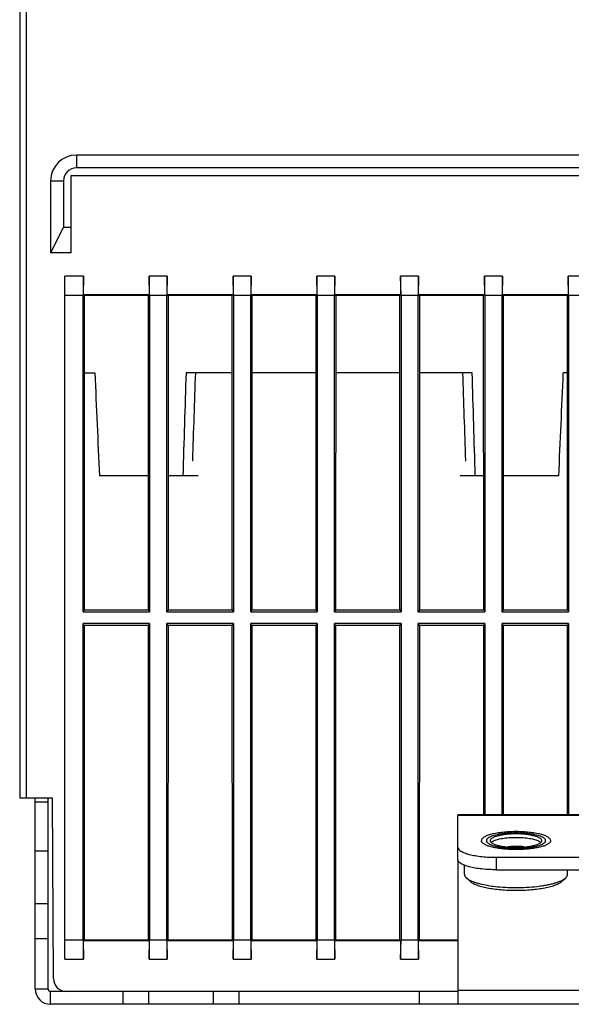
# Model space of a CAD drawing. Header units: millimetres. Extents: x 1117 to 38156, y -1945 to 7303.
# Tile 44 of 256: x 1900 to 1943, y 1124 to 1201. Entities that reach past the tile are written whole.
import ezdxf

# ---------------------------------------------------------------- set-up
doc = ezdxf.new("R2010")
doc.units = ezdxf.units.MM

msp = doc.modelspace()

# ---------------------------------------------------------------- linework, layer by layer
at = {"linetype": 'Continuous'}
for p, q in [((1900.477, 1227.832), (1900.477, 1140.264)), ((1899.977, 1202.964), (1899.977, 1140.264)), ((1904.377, 1190.164), (1904.377, 1189.164)), ((1988.577, 1190.164), (1904.377, 1190.164)), ((1988.577, 1189.164), (1904.377, 1189.164)), ((1902.377, 1188.164), (1902.377, 1182.564)), ((1902.377, 1188.164), (1903.377, 1188.164)), ((1903.377, 1188.164), (1903.377, 1184.564)), ((1903.977, 1182.564), (1903.977, 1188.564)), ((1903.977, 1188.564), (1988.977, 1188.564)), ((1903.377, 1184.564), (1902.377, 1182.564)), ((1903.377, 1184.564), (1903.977, 1184.564)), ((1903.977, 1182.564), (1902.377, 1182.564)), ((1903.477, 1127.764), (1903.477, 1180.764)), ((1904.925, 1180.764), (1903.477, 1180.764)), ((1904.925, 1180.764), (1904.899, 1179.264)), ((1904.925, 1179.317), (1904.925, 1180.764)), ((1910.056, 1179.264), (1910.03, 1180.764)), ((1910.03, 1180.764), (1910.03, 1179.317)), ((1911.425, 1180.764), (1910.03, 1180.764)), ((1911.425, 1180.764), (1911.399, 1179.264)), ((1911.425, 1179.317), (1911.425, 1180.764)), ((1917.925, 1180.764), (1916.53, 1180.764)), ((1916.556, 1179.264), (1916.53, 1180.764)), ((1916.53, 1180.764), (1916.53, 1179.317)), ((1917.925, 1180.764), (1917.899, 1179.264)), ((1917.925, 1179.317), (1917.925, 1180.764)), ((1924.425, 1180.764), (1923.03, 1180.764)), ((1923.056, 1179.264), (1923.03, 1180.764)), ((1923.03, 1180.764), (1923.03, 1179.317)), ((1924.425, 1180.764), (1924.399, 1179.264)), ((1924.425, 1179.317), (1924.425, 1180.764)), ((1930.925, 1180.764), (1929.53, 1180.764)), ((1929.556, 1179.264), (1929.53, 1180.764)), ((1929.53, 1180.764), (1929.53, 1179.317)), ((1930.925, 1180.764), (1930.899, 1179.264)), ((1930.925, 1179.317), (1930.925, 1180.764)), ((1937.425, 1180.764), (1936.03, 1180.764)), ((1936.056, 1179.264), (1936.03, 1180.764)), ((1936.03, 1180.764), (1936.03, 1179.317)), ((1937.425, 1180.764), (1937.399, 1179.264)), ((1937.425, 1179.317), (1937.425, 1180.764)), ((1943.925, 1180.764), (1942.53, 1180.764)), ((1942.556, 1179.264), (1942.53, 1180.764)), ((1942.53, 1180.764), (1942.53, 1179.317)), ((1904.899, 1179.264), (1903.477, 1179.264)), ((1904.899, 1154.707), (1904.899, 1179.264)), ((1904.925, 1179.317), (1904.99, 1179.252)), ((1910.03, 1179.317), (1904.925, 1179.317)), ((1904.99, 1179.252), (1904.984, 1154.878)), ((1909.965, 1179.252), (1904.99, 1179.252)), ((1910.03, 1179.317), (1909.965, 1179.252)), ((1909.971, 1154.878), (1909.965, 1179.252)), ((1910.056, 1179.264), (1910.056, 1154.707)), ((1911.399, 1179.264), (1910.056, 1179.264)), ((1911.399, 1154.707), (1911.399, 1179.264)), ((1916.53, 1179.317), (1911.425, 1179.317)), ((1911.425, 1179.317), (1911.49, 1179.252)), ((1911.49, 1179.252), (1911.484, 1154.878)), ((1916.465, 1179.252), (1911.49, 1179.252)), ((1916.53, 1179.317), (1916.465, 1179.252)), ((1916.471, 1154.878), (1916.465, 1179.252)), ((1917.899, 1179.264), (1916.556, 1179.264)), ((1916.556, 1179.264), (1916.556, 1154.707)), ((1917.899, 1154.707), (1917.899, 1179.264)), ((1923.03, 1179.317), (1917.925, 1179.317)), ((1917.925, 1179.317), (1917.99, 1179.252)), ((1917.99, 1179.252), (1917.984, 1154.878)), ((1922.965, 1179.252), (1917.99, 1179.252)), ((1923.03, 1179.317), (1922.965, 1179.252)), ((1922.971, 1154.878), (1922.965, 1179.252)), ((1924.399, 1179.264), (1923.056, 1179.264)), ((1923.056, 1179.264), (1923.056, 1154.707)), ((1924.399, 1154.707), (1924.399, 1179.264)), ((1929.53, 1179.317), (1924.425, 1179.317)), ((1924.425, 1179.317), (1924.49, 1179.252)), ((1924.49, 1179.252), (1924.484, 1154.878)), ((1929.465, 1179.252), (1924.49, 1179.252)), ((1929.53, 1179.317), (1929.465, 1179.252)), ((1929.471, 1154.878), (1929.465, 1179.252)), ((1930.899, 1179.264), (1929.556, 1179.264)), ((1929.556, 1179.264), (1929.556, 1154.707)), ((1930.899, 1154.707), (1930.899, 1179.264)), ((1936.03, 1179.317), (1930.925, 1179.317)), ((1930.925, 1179.317), (1930.99, 1179.252)), ((1930.99, 1179.252), (1930.984, 1154.878)), ((1935.965, 1179.252), (1930.99, 1179.252)), ((1936.03, 1179.317), (1935.965, 1179.252)), ((1935.971, 1154.878), (1935.965, 1179.252)), ((1937.399, 1179.264), (1936.056, 1179.264)), ((1936.056, 1179.264), (1936.056, 1154.707)), ((1937.399, 1154.707), (1937.399, 1179.264)), ((1942.53, 1179.317), (1937.425, 1179.317)), ((1937.425, 1179.317), (1937.49, 1179.252)), ((1937.49, 1179.252), (1937.484, 1154.878)), ((1942.465, 1179.252), (1937.49, 1179.252)), ((1942.53, 1179.317), (1942.465, 1179.252)), ((1942.471, 1154.878), (1942.465, 1179.252)), ((1943.899, 1179.264), (1942.556, 1179.264)), ((1942.556, 1179.264), (1942.556, 1154.707)), ((1904.988, 1173.264), (1905.808, 1173.264)), ((1916.467, 1173.264), (1912.879, 1173.264)), ((1922.967, 1173.264), (1917.988, 1173.264)), ((1929.467, 1173.264), (1924.488, 1173.264)), ((1935.076, 1173.264), (1930.988, 1173.264)), ((1942.467, 1173.264), (1942.147, 1173.264)), ((1913.374, 1166.464), (1913.433, 1166.464)), ((1934.522, 1166.464), (1934.581, 1166.464)), ((1909.968, 1165.264), (1906.158, 1165.264)), ((1913.814, 1165.264), (1911.487, 1165.264)), ((1935.968, 1165.264), (1934.141, 1165.264)), ((1941.797, 1165.264), (1937.487, 1165.264)), ((1904.984, 1154.878), (1904.899, 1154.707)), ((1904.899, 1154.707), (1910.056, 1154.707)), ((1904.984, 1154.878), (1909.971, 1154.878)), ((1909.971, 1154.878), (1910.056, 1154.707)), ((1911.484, 1154.878), (1911.399, 1154.707)), ((1911.399, 1154.707), (1916.556, 1154.707)), ((1911.484, 1154.878), (1916.471, 1154.878)), ((1916.471, 1154.878), (1916.556, 1154.707)), ((1917.984, 1154.878), (1917.899, 1154.707)), ((1917.899, 1154.707), (1923.056, 1154.707)), ((1917.984, 1154.878), (1922.971, 1154.878)), ((1922.971, 1154.878), (1923.056, 1154.707)), ((1924.484, 1154.878), (1924.399, 1154.707)), ((1924.399, 1154.707), (1929.556, 1154.707)), ((1924.484, 1154.878), (1929.471, 1154.878)), ((1929.471, 1154.878), (1929.556, 1154.707)), ((1930.984, 1154.878), (1930.899, 1154.707)), ((1930.899, 1154.707), (1936.056, 1154.707)), ((1930.984, 1154.878), (1935.971, 1154.878)), ((1935.971, 1154.878), (1936.056, 1154.707)), ((1937.484, 1154.878), (1937.399, 1154.707)), ((1937.399, 1154.707), (1942.556, 1154.707)), ((1937.484, 1154.878), (1942.471, 1154.878)), ((1942.471, 1154.878), (1942.556, 1154.707)), ((1910.056, 1153.822), (1904.899, 1153.822)), ((1904.984, 1153.651), (1904.899, 1153.822)), ((1904.899, 1129.264), (1904.899, 1153.822)), ((1904.984, 1153.651), (1904.978, 1129.265)), ((1909.971, 1153.651), (1904.984, 1153.651)), ((1909.971, 1153.651), (1910.056, 1153.822)), ((1909.977, 1129.265), (1909.971, 1153.651)), ((1910.056, 1153.822), (1910.056, 1129.264)), ((1916.556, 1153.822), (1911.399, 1153.822)), ((1911.484, 1153.651), (1911.399, 1153.822)), ((1911.399, 1129.264), (1911.399, 1153.822)), ((1911.484, 1153.651), (1911.478, 1129.265)), ((1916.471, 1153.651), (1911.484, 1153.651)), ((1916.471, 1153.651), (1916.556, 1153.822)), ((1916.477, 1129.265), (1916.471, 1153.651)), ((1916.556, 1153.822), (1916.556, 1129.264)), ((1923.056, 1153.822), (1917.899, 1153.822)), ((1917.984, 1153.651), (1917.899, 1153.822)), ((1917.899, 1129.264), (1917.899, 1153.822)), ((1917.984, 1153.651), (1917.978, 1129.265)), ((1922.971, 1153.651), (1917.984, 1153.651)), ((1922.971, 1153.651), (1923.056, 1153.822)), ((1922.977, 1129.265), (1922.971, 1153.651)), ((1923.056, 1153.822), (1923.056, 1129.264)), ((1929.556, 1153.822), (1924.399, 1153.822)), ((1924.484, 1153.651), (1924.399, 1153.822)), ((1924.399, 1129.264), (1924.399, 1153.822)), ((1924.484, 1153.651), (1924.478, 1129.265)), ((1929.471, 1153.651), (1924.484, 1153.651)), ((1929.471, 1153.651), (1929.556, 1153.822)), ((1929.477, 1129.265), (1929.471, 1153.651)), ((1929.556, 1153.822), (1929.556, 1129.264)), ((1936.056, 1153.822), (1930.899, 1153.822)), ((1930.984, 1153.651), (1930.899, 1153.822)), ((1930.899, 1129.264), (1930.899, 1153.822)), ((1930.984, 1153.651), (1930.978, 1129.265)), ((1935.971, 1153.651), (1930.984, 1153.651)), ((1935.971, 1153.651), (1936.056, 1153.822)), ((1935.974, 1138.965), (1935.971, 1153.651)), ((1936.056, 1153.822), (1936.056, 1138.965)), ((1942.556, 1153.822), (1937.399, 1153.822)), ((1937.484, 1153.651), (1937.399, 1153.822)), ((1937.399, 1138.965), (1937.399, 1153.822)), ((1937.484, 1153.651), (1937.481, 1138.965)), ((1942.471, 1153.651), (1937.484, 1153.651)), ((1942.471, 1153.651), (1942.556, 1153.822)), ((1942.474, 1138.965), (1942.471, 1153.651)), ((1942.556, 1153.822), (1942.556, 1138.965)), ((1902.529, 1140.264), (1899.977, 1140.264)), ((1901.177, 1125.464), (1901.177, 1140.264)), ((1901.177, 1139.964), (1902.177, 1139.964)), ((1902.177, 1125.464), (1902.177, 1140.264)), ((1902.602, 1126.259), (1902.529, 1140.264)), ((1958.977, 1138.965), (1933.977, 1138.965)), ((1933.977, 1135.481), (1933.977, 1138.965)), ((1958.977, 1138.924), (1933.977, 1138.924)), ((1901.177, 1136.161), (1902.177, 1136.161)), ((1933.977, 1135.481), (1933.977, 1125.264)), ((1936.977, 1135.671), (1955.977, 1135.671)), ((1936.977, 1134.705), (1936.977, 1135.671)), ((1934.477, 1134.357), (1934.477, 1135.062)), ((1936.977, 1134.705), (1955.977, 1134.705)), ((1942.477, 1134.357), (1942.477, 1134.705)), ((1934.913, 1133.811), (1934.624, 1134.08)), ((1942.042, 1133.811), (1942.331, 1134.08)), ((1902.177, 1132.072), (1901.177, 1132.072)), ((1902.177, 1129.353), (1901.177, 1129.353)), ((1903.477, 1129.264), (1904.899, 1129.264)), ((1904.899, 1129.264), (1904.925, 1127.764)), ((1904.925, 1129.212), (1904.978, 1129.265)), ((1904.925, 1129.212), (1910.03, 1129.212)), ((1904.925, 1127.764), (1904.925, 1129.212)), ((1904.978, 1129.265), (1909.977, 1129.265)), ((1910.03, 1129.212), (1909.977, 1129.265)), ((1910.03, 1127.764), (1910.056, 1129.264)), ((1910.03, 1129.212), (1910.03, 1127.764)), ((1910.056, 1129.264), (1911.399, 1129.264)), ((1911.399, 1129.264), (1911.425, 1127.764)), ((1911.425, 1129.212), (1911.478, 1129.265)), ((1911.425, 1129.212), (1916.53, 1129.212)), ((1911.425, 1127.764), (1911.425, 1129.212)), ((1911.478, 1129.265), (1916.477, 1129.265)), ((1916.53, 1129.212), (1916.477, 1129.265)), ((1916.53, 1127.764), (1916.556, 1129.264)), ((1916.53, 1129.212), (1916.53, 1127.764)), ((1916.556, 1129.264), (1917.899, 1129.264)), ((1917.899, 1129.264), (1917.925, 1127.764)), ((1917.925, 1129.212), (1917.978, 1129.265)), ((1917.925, 1129.212), (1923.03, 1129.212)), ((1917.925, 1127.764), (1917.925, 1129.212)), ((1917.978, 1129.265), (1922.977, 1129.265)), ((1923.03, 1129.212), (1922.977, 1129.265)), ((1923.03, 1127.764), (1923.056, 1129.264)), ((1923.03, 1129.212), (1923.03, 1127.764)), ((1923.056, 1129.264), (1924.399, 1129.264)), ((1924.399, 1129.264), (1924.425, 1127.764)), ((1924.425, 1129.212), (1924.478, 1129.265)), ((1924.425, 1129.212), (1929.53, 1129.212)), ((1924.425, 1127.764), (1924.425, 1129.212)), ((1924.478, 1129.265), (1929.477, 1129.265)), ((1929.53, 1129.212), (1929.477, 1129.265)), ((1929.53, 1127.764), (1929.556, 1129.264)), ((1929.53, 1129.212), (1929.53, 1127.764)), ((1929.556, 1129.264), (1930.899, 1129.264)), ((1930.899, 1129.264), (1930.925, 1127.764)), ((1930.925, 1129.212), (1930.978, 1129.265)), ((1930.925, 1129.212), (1933.977, 1129.212)), ((1930.925, 1127.764), (1930.925, 1129.212)), ((1930.978, 1129.265), (1933.977, 1129.265)), ((1903.477, 1127.764), (1904.925, 1127.764)), ((1910.03, 1127.764), (1911.425, 1127.764)), ((1916.53, 1127.764), (1917.925, 1127.764)), ((1923.03, 1127.764), (1924.425, 1127.764)), ((1929.53, 1127.764), (1930.925, 1127.764)), ((1901.177, 1125.464), (1902.177, 1125.464)), ((1933.977, 1125.264), (1902.377, 1125.264)), ((1902.377, 1124.264), (1902.377, 1125.264)), ((1907.977, 1125.264), (1907.977, 1124.264)), ((1909.977, 1125.264), (1909.977, 1124.264)), ((1914.977, 1125.264), (1914.977, 1124.264)), ((1916.977, 1125.264), (1916.977, 1124.264)), ((1930.977, 1125.264), (1930.977, 1124.264)), ((1933.977, 1125.36), (1958.977, 1125.36)), ((1933.977, 1125.264), (1933.977, 1124.264)), ((1990.577, 1124.264), (1902.377, 1124.264))]:
    msp.add_line(p, q, dxfattribs=at)
for centre, radius, start, end in [((1904.377, 1188.164), 2, 90, 180), ((1904.377, 1188.164), 1, 90, 180), ((1936.609, 1136.965), 0.132, 180.00295, 183.70469), ((1940.346, 1136.965), 0.132, 356.29526, 359.99705), ((1903.602, 1126.264), 1, 180.3, 270), ((1902.377, 1125.464), 1.2, 180, 270), ((1902.377, 1125.464), 0.2, 180, 270)]:
    msp.add_arc(centre, radius, start, end, dxfattribs=at)
for centre, major_axis, ratio, start_param, end_param in [((1917.488, 1252.965), (-16.254, 438.103), 0.033922, -4.530706, -4.512102), ((1930.467, 1252.965), (16.254, 438.103), 0.033922, -4.528189, -4.509585), ((1928.914, 1211.057), (14.838, 399.92), 0.034894, -4.616452, -4.599358), ((1919.041, 1211.057), (-14.838, 399.92), 0.034894, -1.683828, -1.666733), ((1917.488, 1252.965), (-16.254, 438.103), 0.033922, -1.7736, -1.754997), ((1930.467, 1252.965), (16.254, 438.103), 0.033922, -1.771083, -1.75248)]:
    msp.add_ellipse(centre, major_axis=major_axis, ratio=ratio, start_param=start_param, end_param=end_param, dxfattribs=at)
for points, knots in [([(1941.167, 1136.965), (1941.167, 1136.976), (1941.165, 1137), (1941.151, 1137.047), (1941.116, 1137.107), (1941.049, 1137.173), (1940.959, 1137.237), (1940.845, 1137.298), (1940.709, 1137.356), (1940.552, 1137.41), (1940.375, 1137.46), (1940.179, 1137.506), (1939.889, 1137.561), (1939.495, 1137.614), (1938.996, 1137.653), (1938.477, 1137.666), (1937.959, 1137.653), (1937.46, 1137.614), (1937.066, 1137.561), (1936.776, 1137.506), (1936.58, 1137.46), (1936.403, 1137.41), (1936.246, 1137.356), (1936.11, 1137.298), (1935.996, 1137.237), (1935.906, 1137.173), (1935.839, 1137.107), (1935.803, 1137.047), (1935.79, 1137), (1935.787, 1136.976), (1935.787, 1136.965)], [0, 0, 0, 0, 0.005926, 0.012048, 0.025505, 0.041437, 0.060398, 0.082623, 0.108159, 0.13693, 0.168778, 0.203483, 0.240778, 0.32188, 0.409317, 0.5, 0.590683, 0.67812, 0.759222, 0.796517, 0.831222, 0.86307, 0.891841, 0.917377, 0.939602, 0.958563, 0.974495, 0.987952, 0.994074, 1, 1, 1, 1]), ([(1935.82, 1136.857), (1935.81, 1136.874), (1935.793, 1136.909), (1935.787, 1136.947), (1935.787, 1136.965)], [0, 0, 0, 0, 0.519009, 1, 1, 1, 1]), ([(1941.135, 1136.857), (1941.122, 1136.835), (1941.087, 1136.792), (1941.018, 1136.733), (1940.929, 1136.676), (1940.822, 1136.622), (1940.697, 1136.57), (1940.555, 1136.521), (1940.396, 1136.476), (1940.157, 1136.418), (1939.827, 1136.359), (1939.401, 1136.307), (1938.947, 1136.276), (1938.477, 1136.265), (1938.008, 1136.276), (1937.554, 1136.307), (1937.128, 1136.359), (1936.798, 1136.418), (1936.559, 1136.476), (1936.4, 1136.521), (1936.258, 1136.57), (1936.133, 1136.622), (1936.026, 1136.676), (1935.937, 1136.733), (1935.868, 1136.792), (1935.833, 1136.835), (1935.82, 1136.857)], [0, 0, 0, 0, 0.013771, 0.029904, 0.048701, 0.070282, 0.094656, 0.121757, 0.15146, 0.1836, 0.254366, 0.332179, 0.414851, 0.5, 0.585149, 0.667821, 0.745634, 0.8164, 0.84854, 0.878243, 0.905344, 0.929718, 0.951299, 0.970096, 0.986229, 1, 1, 1, 1]), ([(1936.425, 1137.234), (1936.388, 1137.215), (1936.322, 1137.177), (1936.252, 1137.119), (1936.213, 1137.071), (1936.193, 1137.036), (1936.18, 1137.001), (1936.177, 1136.977), (1936.177, 1136.965)], [0, 0, 0, 0, 0.326509, 0.594249, 0.708683, 0.812461, 0.908369, 1, 1, 1, 1]), ([(1936.177, 1136.965), (1936.177, 1136.951), (1936.181, 1136.923), (1936.198, 1136.882), (1936.225, 1136.842), (1936.248, 1136.818), (1936.262, 1136.805)], [0, 0, 0, 0, 0.219544, 0.452611, 0.710136, 1, 1, 1, 1]), ([(1940.53, 1137.234), (1940.477, 1137.261), (1940.359, 1137.311), (1940.161, 1137.373), (1939.932, 1137.429), (1939.675, 1137.475), (1939.396, 1137.513), (1938.995, 1137.55), (1938.478, 1137.567), (1937.96, 1137.55), (1937.559, 1137.513), (1937.28, 1137.475), (1937.023, 1137.429), (1936.794, 1137.373), (1936.596, 1137.311), (1936.478, 1137.261), (1936.425, 1137.234)], [0, 0, 0, 0, 0.04223, 0.091935, 0.148522, 0.21115, 0.278806, 0.350341, 0.499996, 0.649653, 0.721188, 0.788844, 0.851474, 0.908062, 0.957769, 1, 1, 1, 1]), ([(1940.477, 1136.965), (1940.477, 1137.048), (1940.337, 1137.17), (1940.127, 1137.262), (1939.876, 1137.34), (1939.577, 1137.401), (1939.105, 1137.465), (1938.477, 1137.495), (1937.85, 1137.465), (1937.378, 1137.401), (1937.079, 1137.34), (1936.828, 1137.262), (1936.618, 1137.17), (1936.477, 1137.048), (1936.477, 1136.965)], [0, 0, 0, 0, 0.058344, 0.106302, 0.167192, 0.239541, 0.32105, 0.5, 0.67895, 0.760459, 0.832808, 0.893698, 0.941656, 1, 1, 1, 1]), ([(1936.478, 1136.956), (1936.483, 1136.872), (1936.627, 1136.755), (1936.839, 1136.663), (1937.09, 1136.588), (1937.388, 1136.527), (1937.856, 1136.465), (1938.477, 1136.436), (1939.099, 1136.465), (1939.567, 1136.527), (1939.865, 1136.588), (1940.116, 1136.663), (1940.328, 1136.755), (1940.472, 1136.872), (1940.477, 1136.956)], [0, 0, 0, 0, 0.059438, 0.107821, 0.168865, 0.241082, 0.322222, 0.5, 0.677778, 0.758918, 0.831135, 0.892179, 0.940562, 1, 1, 1, 1]), ([(1936.693, 1136.909), (1936.67, 1136.897), (1936.627, 1136.873), (1936.586, 1136.844), (1936.569, 1136.83)], [0, 0, 0, 0, 0.533682, 1, 1, 1, 1]), ([(1940.262, 1136.909), (1940.216, 1136.932), (1940.113, 1136.976), (1939.942, 1137.03), (1939.742, 1137.078), (1939.519, 1137.119), (1939.276, 1137.152), (1938.927, 1137.184), (1938.478, 1137.199), (1938.028, 1137.184), (1937.679, 1137.152), (1937.436, 1137.119), (1937.213, 1137.078), (1937.013, 1137.03), (1936.842, 1136.976), (1936.739, 1136.932), (1936.693, 1136.909)], [0, 0, 0, 0, 0.042231, 0.091937, 0.148523, 0.211152, 0.278807, 0.350341, 0.499996, 0.649651, 0.721186, 0.788842, 0.851472, 0.90806, 0.957768, 1, 1, 1, 1]), ([(1940.386, 1136.83), (1940.369, 1136.844), (1940.328, 1136.873), (1940.285, 1136.897), (1940.262, 1136.909)], [0, 0, 0, 0, 0.466325, 1, 1, 1, 1]), ([(1940.777, 1136.965), (1940.777, 1136.977), (1940.775, 1137.001), (1940.762, 1137.036), (1940.742, 1137.071), (1940.703, 1137.119), (1940.633, 1137.177), (1940.567, 1137.215), (1940.53, 1137.234)], [0, 0, 0, 0, 0.091633, 0.187542, 0.291321, 0.405757, 0.673496, 1, 1, 1, 1]), ([(1940.693, 1136.805), (1940.706, 1136.818), (1940.73, 1136.842), (1940.757, 1136.882), (1940.774, 1136.923), (1940.777, 1136.951), (1940.777, 1136.965)], [0, 0, 0, 0, 0.289863, 0.547388, 0.780456, 1, 1, 1, 1]), ([(1941.167, 1136.965), (1941.167, 1136.947), (1941.162, 1136.909), (1941.145, 1136.874), (1941.135, 1136.857)], [0, 0, 0, 0, 0.480991, 1, 1, 1, 1]), ([(1933.977, 1136.447), (1933.977, 1136.322), (1934.188, 1136.139), (1934.503, 1136.001), (1934.879, 1135.885), (1935.329, 1135.793), (1936.036, 1135.697), (1936.594, 1135.671), (1936.977, 1135.671)], [0, 0, 0, 0, 0.116691, 0.212581, 0.334402, 0.479059, 0.642048, 1, 1, 1, 1]), ([(1936.262, 1136.805), (1936.28, 1136.789), (1936.321, 1136.756), (1936.393, 1136.712), (1936.479, 1136.669), (1936.617, 1136.612), (1936.82, 1136.549), (1937.096, 1136.486), (1937.409, 1136.435), (1937.749, 1136.398), (1938.108, 1136.375), (1938.477, 1136.367), (1938.847, 1136.375), (1939.206, 1136.398), (1939.546, 1136.435), (1939.859, 1136.486), (1940.135, 1136.549), (1940.338, 1136.612), (1940.476, 1136.669), (1940.562, 1136.712), (1940.634, 1136.756), (1940.675, 1136.789), (1940.693, 1136.805)], [0, 0, 0, 0, 0.016046, 0.034461, 0.05532, 0.078623, 0.132279, 0.194566, 0.264174, 0.339503, 0.418755, 0.5, 0.581245, 0.660497, 0.735826, 0.805434, 0.867721, 0.921377, 0.94468, 0.965539, 0.983954, 1, 1, 1, 1]), ([(1939.119, 1136.489), (1939.014, 1136.499), (1938.587, 1136.526), (1938.157, 1136.517), (1937.836, 1136.489)], [0, 0, 0, 0, 0.246966, 1, 1, 1, 1]), ([(1936.977, 1134.705), (1936.594, 1134.705), (1936.036, 1134.731), (1935.329, 1134.827), (1934.879, 1134.919), (1934.503, 1135.035), (1934.188, 1135.173), (1933.977, 1135.356), (1933.977, 1135.481)], [0, 0, 0, 0, 0.357952, 0.520941, 0.665598, 0.787419, 0.883309, 1, 1, 1, 1]), ([(1934.477, 1134.357), (1934.477, 1134.333), (1934.484, 1134.285), (1934.513, 1134.213), (1934.56, 1134.144), (1934.601, 1134.101), (1934.624, 1134.08)], [0, 0, 0, 0, 0.219568, 0.452617, 0.710126, 1, 1, 1, 1]), ([(1934.624, 1134.08), (1934.658, 1134.048), (1934.738, 1133.986), (1934.878, 1133.902), (1935.046, 1133.822), (1935.24, 1133.747), (1935.46, 1133.675), (1935.796, 1133.584), (1936.062, 1133.53), (1936.247, 1133.498)], [0, 0, 0, 0, 0.08044, 0.173779, 0.280407, 0.400238, 0.532857, 0.677615, 1, 1, 1, 1]), ([(1934.913, 1133.811), (1934.942, 1133.784), (1935.008, 1133.731), (1935.124, 1133.66), (1935.262, 1133.591), (1935.421, 1133.526), (1935.599, 1133.464), (1935.872, 1133.383), (1936.256, 1133.296), (1936.758, 1133.215), (1937.306, 1133.155), (1937.884, 1133.118), (1938.477, 1133.105), (1939.071, 1133.118), (1939.649, 1133.155), (1940.197, 1133.215), (1940.699, 1133.296), (1941.082, 1133.383), (1941.356, 1133.464), (1941.534, 1133.526), (1941.693, 1133.591), (1941.831, 1133.66), (1941.947, 1133.731), (1942.013, 1133.784), (1942.042, 1133.811)], [0, 0, 0, 0, 0.016047, 0.03446, 0.055319, 0.078621, 0.10431, 0.132291, 0.194576, 0.264181, 0.339509, 0.418758, 0.5, 0.581242, 0.660491, 0.735819, 0.805424, 0.867709, 0.89569, 0.921379, 0.944681, 0.96554, 0.983953, 1, 1, 1, 1]), ([(1937.049, 1133.39), (1937.316, 1133.364), (1937.86, 1133.327), (1938.679, 1133.316), (1939.489, 1133.348), (1940.142, 1133.411), (1940.633, 1133.483), (1940.97, 1133.545), (1941.28, 1133.616), (1941.56, 1133.694), (1941.807, 1133.78), (1942.019, 1133.872), (1942.192, 1133.968), (1942.29, 1134.042), (1942.331, 1134.08)], [0, 0, 0, 0, 0.148655, 0.301958, 0.453745, 0.597932, 0.665385, 0.728862, 0.787776, 0.841614, 0.889957, 0.932509, 0.969147, 1, 1, 1, 1]), ([(1942.331, 1134.08), (1942.354, 1134.101), (1942.395, 1134.144), (1942.442, 1134.213), (1942.471, 1134.285), (1942.477, 1134.333), (1942.477, 1134.357)], [0, 0, 0, 0, 0.289875, 0.547383, 0.780432, 1, 1, 1, 1]), ([(1936.247, 1133.498), (1936.31, 1133.487), (1936.577, 1133.443), (1936.845, 1133.41), (1937.049, 1133.39)], [0, 0, 0, 0, 0.239567, 1, 1, 1, 1])]:
    msp.add_open_spline(points, degree=3, knots=knots, dxfattribs=at)

doc.saveas('drawing.dxf')
